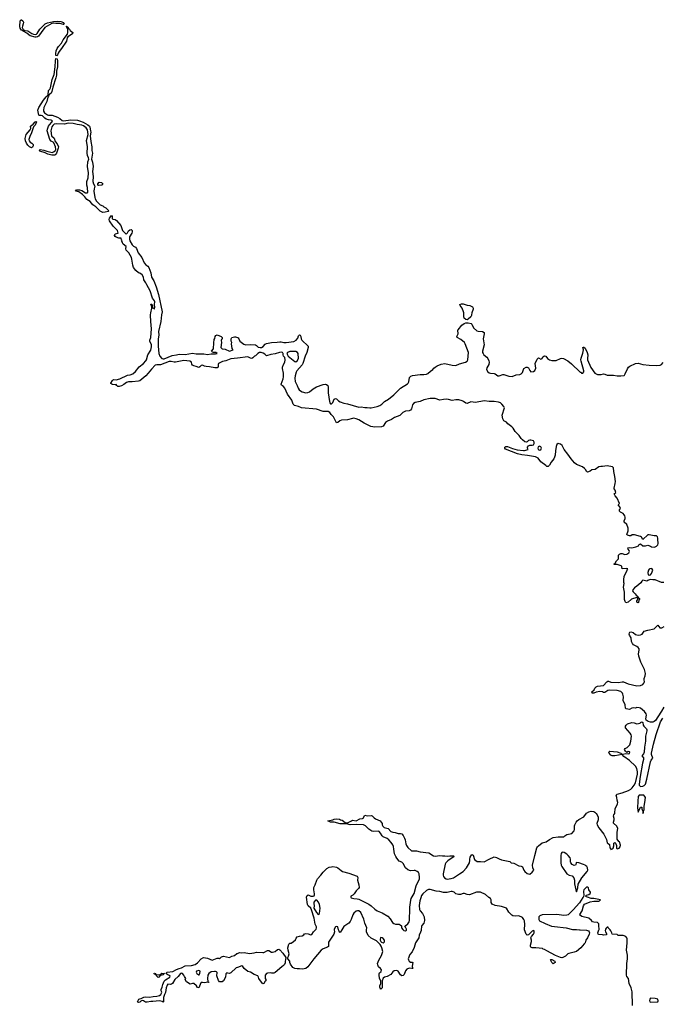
# Model space of a CAD drawing. Header units: inches. Extents: x 2221556 to 2384305, y 723442 to 892241.
# Tile 26 of 53: x 2336460 to 2346904, y 798789 to 814799. Entities that reach past the tile are written whole.
import ezdxf

# ---------------------------------------------------------------- set-up
doc = ezdxf.new("R2010")
doc.units = ezdxf.units.IN
doc.header["$MEASUREMENT"] = 0
for name, color, linetype in [('C3739', 7, 'Continuous'), ('C3749', 7, 'Continuous'), ('C3830', 7, 'Continuous'), ('C3831', 7, 'Continuous'), ('C3840', 7, 'Continuous'), ('C3841', 7, 'Continuous')]:
    doc.layers.add(name, color=color, linetype=linetype)

msp = doc.modelspace()

# ---------------------------------------------------------------- linework, layer by layer
at = {"layer": 'C3739', "color": 6, "elevation": 100}
msp.add_lwpolyline([(2340000, 799387), (2339980, 799380), (2339890, 799299), (2339870, 799289), (2339838, 799298), (2339830, 799306), (2339813, 799287), (2339803, 799230), (2339771, 799170), (2339750, 799157), (2339730, 799153), (2339710, 799154), (2339690, 799178), (2339664, 799250), (2339667, 799307), (2339658, 799318), (2339645, 799325), (2339625, 799325), (2339570, 799316), (2339532, 799288), (2339517, 799263), (2339512, 799210), (2339518, 799158), (2339534, 799150), (2339538, 799142), (2339528, 799148), (2339510, 799149), (2339470, 799139), (2339430, 799145), (2339410, 799142), (2339403, 799137), (2339370, 799055), (2339350, 799062), (2339332, 799092), (2339290, 799129), (2339270, 799129), (2339230, 799119), (2339170, 799154), (2339149, 799190), (2339162, 799210), (2339140, 799240), (2339130, 799264), (2339108, 799290), (2339090, 799293), (2339072, 799290), (2339038, 799242), (2338984, 799190), (2338946, 799130), (2338930, 799117), (2338910, 799112), (2338870, 799115), (2338858, 799102), (2338841, 799059), (2338830, 798979), (2338814, 798946), (2338799, 798901), (2338795, 798870), (2338798, 798830), (2338790, 798826), (2338776, 798836), (2338730, 798848), (2338626, 798834), (2338590, 798833), (2338530, 798822), (2338504, 798824), (2338470, 798845), (2338450, 798849), (2338430, 798841), (2338410, 798825), (2338390, 798821), (2338382, 798822), (2338377, 798830), (2338390, 798863), (2338397, 798870), (2338410, 798878), (2338437, 798883), (2338475, 798905), (2338510, 798910), (2338570, 798904), (2338630, 798915), (2338690, 798919), (2338730, 798931), (2338753, 798950), (2338765, 798970), (2338769, 798989), (2338758, 799010), (2338757, 799030), (2338773, 799067), (2338784, 799110), (2338810, 799164), (2338830, 799188), (2338899, 799230), (2338908, 799250), (2338870, 799266), (2338834, 799290), (2338855, 799310), (2338950, 799322), (2339010, 799357), (2339050, 799372), (2339090, 799380), (2339150, 799413), (2339250, 799422), (2339310, 799439), (2339350, 799463), (2339410, 799530), (2339449, 799550), (2339510, 799539), (2339590, 799507), (2339670, 799540), (2339699, 799539), (2339710, 799531), (2339741, 799559), (2339770, 799570), (2339870, 799551), (2339907, 799573), (2339950, 799584), (2339990, 799613), (2340000, 799617)], dxfattribs=at)
for points in [[(2338710, 799271), (2338745, 799275), (2338770, 799295), (2338814, 799290), (2338795, 799285), (2338785, 799270), (2338770, 799261), (2338744, 799256), (2338722, 799230), (2338710, 799226), (2338684, 799250), (2338686, 799266), (2338674, 799266), (2338658, 799278), (2338650, 799278), (2338638, 799290), (2338650, 799296), (2338670, 799291), (2338674, 799274)], [(2339370, 799339), (2339336, 799330), (2339326, 799310), (2339341, 799290), (2339370, 799267), (2339378, 799270), (2339389, 799290), (2339395, 799330)]]:
    msp.add_lwpolyline(points, close=True, dxfattribs=at)
at = {"layer": 'C3749', "color": 6, "elevation": 100}
for points in [[(2341572, 800000), (2341575, 799970), (2341566, 799930), (2341481, 799799), (2341481, 799730), (2341464, 799716), (2341390, 799689), (2341361, 799670), (2341239, 799530), (2341143, 799397), (2341110, 799372), (2341058, 799362), (2341010, 799368), (2340970, 799364), (2340930, 799370), (2340901, 799390), (2340863, 799443), (2340851, 799470), (2340848, 799490), (2340820, 799530), (2340818, 799550), (2340831, 799570), (2340839, 799610), (2340822, 799670), (2340820, 799710), (2340832, 799768), (2340850, 799781), (2340870, 799785), (2340910, 799811), (2340940, 799840), (2340953, 799867), (2340970, 799885), (2341010, 799898), (2341050, 799902), (2341080, 799920), (2341090, 799934), (2341110, 799942), (2341150, 799935), (2341190, 799920), (2341210, 799922), (2341233, 799970), (2341266, 800000)], [(2341695, 800000), (2341670, 799955), (2341660, 799960), (2341650, 799978), (2341643, 800000)], [(2342985, 800000), (2342984, 799990), (2342976, 799964), (2342950, 799913), (2342947, 799870), (2342891, 799790), (2342869, 799711), (2342837, 799643), (2342803, 799597), (2342776, 799530), (2342777, 799510), (2342791, 799490), (2342810, 799477), (2342837, 799477), (2342851, 799471), (2342839, 799410), (2342844, 799384), (2342851, 799370), (2342831, 799369), (2342790, 799378), (2342750, 799361), (2342730, 799336), (2342708, 799272), (2342690, 799255), (2342670, 799252), (2342648, 799268), (2342610, 799330), (2342590, 799338), (2342546, 799334), (2342523, 799317), (2342510, 799294), (2342490, 799274), (2342430, 799239), (2342390, 799229), (2342366, 799214), (2342351, 799170), (2342350, 799058), (2342330, 799035), (2342319, 799050), (2342313, 799070), (2342313, 799090), (2342329, 799130), (2342329, 799169), (2342310, 799208), (2342303, 799270), (2342305, 799290), (2342310, 799301), (2342335, 799325), (2342341, 799350), (2342325, 799370), (2342290, 799400), (2342280, 799430), (2342278, 799450), (2342295, 799505), (2342338, 799582), (2342357, 799630), (2342362, 799650), (2342345, 799710), (2342337, 799737), (2342321, 799761), (2342260, 799820), (2342170, 799865), (2342124, 799910), (2342097, 799970), (2342098, 800000)], [(2342691, 800000), (2342702, 799990), (2342730, 799985), (2342744, 799996), (2342745, 800000)], [(2345557, 800000), (2345570, 799998), (2345674, 799994), (2345702, 799982), (2345718, 799970), (2345721, 799950), (2345715, 799930), (2345690, 799870), (2345661, 799830), (2345649, 799790), (2345636, 799770), (2345580, 799710), (2345508, 799650), (2345470, 799635), (2345385, 799615), (2345370, 799608), (2345330, 799570), (2345290, 799551), (2345270, 799546), (2345249, 799549), (2345170, 799585), (2345030, 799659), (2344990, 799679), (2344970, 799684), (2344956, 799696), (2344850, 799708), (2344790, 799709), (2344770, 799720), (2344762, 799730), (2344760, 799750), (2344779, 799810), (2344780, 799830), (2344770, 799870), (2344776, 799890), (2344810, 799930), (2344820, 799950), (2344823, 799983), (2344810, 799991), (2344790, 799978), (2344730, 799919), (2344710, 799913), (2344690, 799927), (2344664, 800000)], [(2345979, 800000), (2345978, 799990), (2345982, 799970), (2346002, 799930), (2345990, 799918), (2345950, 799915), (2345930, 799921), (2345870, 799924), (2345862, 799930), (2345858, 799950), (2345875, 800000)], [(2346422, 798770), (2346412, 798990), (2346399, 799059), (2346368, 799130), (2346354, 799210), (2346330, 799243), (2346324, 799264), (2346328, 799450), (2346341, 799530), (2346338, 799590), (2346324, 799670), (2346334, 799790), (2346331, 799851), (2346325, 799870), (2346310, 799889), (2346270, 799909), (2346207, 799907), (2346188, 799910), (2346170, 799922), (2346088, 799928), (2346086, 799950), (2346070, 799986), (2346056, 800000)], [(2340000, 799617), (2340030, 799630), (2340070, 799627), (2340110, 799632), (2340196, 799616), (2340270, 799625), (2340310, 799637), (2340411, 799629), (2340430, 799632), (2340490, 799662), (2340510, 799663), (2340550, 799637), (2340570, 799635), (2340611, 799649), (2340650, 799680), (2340670, 799686), (2340690, 799673), (2340738, 799618), (2340784, 799550), (2340781, 799510), (2340772, 799490), (2340775, 799465), (2340765, 799435), (2340750, 799420), (2340719, 799401), (2340614, 799306), (2340590, 799295), (2340550, 799294), (2340530, 799299), (2340490, 799295), (2340470, 799289), (2340450, 799262), (2340447, 799250), (2340449, 799209), (2340458, 799190), (2340458, 799170), (2340450, 799164), (2340430, 799129), (2340410, 799121), (2340356, 799190), (2340344, 799210), (2340341, 799230), (2340329, 799250), (2340270, 799273), (2340210, 799309), (2340170, 799325), (2340110, 799370), (2340084, 799404), (2340070, 799412), (2340000, 799387)]]:
    msp.add_lwpolyline(points, dxfattribs=at)
for points in [[(2342330, 799873), (2342322, 799870), (2342318, 799850), (2342321, 799830), (2342331, 799810), (2342340, 799800), (2342370, 799791), (2342383, 799797), (2342389, 799810), (2342389, 799830), (2342370, 799857), (2342350, 799869)], [(2345130, 799449), (2345108, 799470), (2345088, 799510), (2345090, 799518), (2345110, 799518), (2345159, 799490), (2345162, 799470)], [(2346710, 798889), (2346699, 798870), (2346697, 798850), (2346704, 798830), (2346710, 798826), (2346830, 798828), (2346835, 798845), (2346832, 798870), (2346810, 798879), (2346790, 798885)]]:
    msp.add_lwpolyline(points, close=True, dxfattribs=at)
at = {"layer": 'C3830', "color": 6, "elevation": 100}
for points in [[(2340000, 809296), (2339890, 809283), (2339810, 809253), (2339758, 809242), (2339690, 809211), (2339684, 809190), (2339685, 809150), (2339670, 809137), (2339630, 809137), (2339545, 809155), (2339490, 809158), (2339465, 809165), (2339430, 809184), (2339410, 809175), (2339390, 809153), (2339370, 809144), (2339330, 809161), (2339290, 809169), (2339270, 809179), (2339257, 809197), (2339251, 809231), (2339228, 809248), (2339130, 809257), (2338990, 809228), (2338970, 809229), (2338922, 809242), (2338890, 809241), (2338750, 809189), (2338690, 809186), (2338661, 809179), (2338601, 809119), (2338550, 809051), (2338512, 809010), (2338410, 808925), (2338390, 808919), (2338290, 808909), (2338227, 808913), (2338198, 808902), (2338150, 808865), (2338114, 808846), (2338076, 808836), (2338057, 808837), (2338038, 808850), (2338030, 808866), (2338010, 808861), (2337970, 808865), (2337955, 808870), (2337944, 808884), (2337944, 808890), (2337967, 808933), (2337978, 808942), (2337990, 808946), (2338030, 808945), (2338090, 808959), (2338210, 809017), (2338256, 809024), (2338298, 809042), (2338342, 809078), (2338404, 809156), (2338473, 809207), (2338508, 809250), (2338519, 809270), (2338543, 809350), (2338590, 809426), (2338600, 809480), (2338600, 809510), (2338576, 809570), (2338574, 809590), (2338590, 809630), (2338604, 809770), (2338590, 809890), (2338587, 809993), (2338587, 810000)], [(2338767, 810000), (2338755, 809890), (2338718, 809730), (2338719, 809670), (2338709, 809610), (2338709, 809490), (2338720, 809370), (2338737, 809330), (2338769, 809289), (2338790, 809283), (2338810, 809284), (2338940, 809340), (2339010, 809347), (2339050, 809358), (2339150, 809357), (2339270, 809374), (2339330, 809367), (2339455, 809365), (2339510, 809353), (2339570, 809364), (2339644, 809364), (2339669, 809370), (2339650, 809389), (2339609, 809389), (2339595, 809395), (2339578, 809410), (2339612, 809448), (2339614, 809546), (2339620, 809600), (2339630, 809614), (2339639, 809650), (2339650, 809665), (2339670, 809675), (2339732, 809650), (2339751, 809630), (2339751, 809610), (2339741, 809599), (2339737, 809583), (2339739, 809550), (2339731, 809471), (2339739, 809459), (2339750, 809448), (2339799, 809439), (2339870, 809411), (2339928, 809430), (2339914, 809454), (2339904, 809530), (2339908, 809550), (2339898, 809570), (2339898, 809610), (2339906, 809630), (2339950, 809643), (2339970, 809642), (2340000, 809631)]]:
    msp.add_lwpolyline(points, dxfattribs=at)
at = {"layer": 'C3831', "color": 6, "elevation": 100}
for points in [[(2336710, 814557), (2336734, 814566), (2336744, 814576), (2336790, 814646), (2336851, 814710), (2336873, 814730), (2336912, 814750), (2337008, 814770), (2337070, 814774), (2337129, 814771), (2337170, 814751), (2337176, 814736), (2337185, 814730), (2337177, 814723), (2337170, 814723), (2337110, 814739), (2337050, 814735), (2337010, 814744), (2336982, 814738), (2336868, 814672), (2336807, 814593), (2336784, 814550), (2336767, 814530), (2336750, 814521), (2336730, 814515), (2336710, 814516), (2336630, 814537), (2336608, 814550), (2336578, 814578), (2336516, 814610), (2336505, 814625), (2336490, 814630), (2336470, 814659), (2336460, 814690), (2336470, 814782), (2336482, 814798), (2336490, 814799), (2336510, 814780), (2336520, 814760), (2336518, 814730), (2336504, 814696), (2336501, 814670), (2336517, 814637), (2336545, 814625), (2336590, 814617), (2336656, 814576), (2336683, 814563)], [(2337070, 814213), (2337050, 814214), (2337047, 814247), (2337053, 814290), (2337068, 814330), (2337090, 814364), (2337141, 814419), (2337166, 814474), (2337235, 814565), (2337245, 814590), (2337241, 814641), (2337225, 814670), (2337224, 814684), (2337214, 814690), (2337230, 814694), (2337237, 814677), (2337250, 814672), (2337256, 814656), (2337270, 814644), (2337282, 814622), (2337326, 814590), (2337320, 814570), (2337242, 814518), (2337234, 814506), (2337222, 814450), (2337141, 814330), (2337099, 814281), (2337084, 814256)], [(2336930, 813247), (2336970, 813248), (2336990, 813244), (2337074, 813214), (2337114, 813194), (2337150, 813159), (2337170, 813155), (2337290, 813173), (2337397, 813163), (2337430, 813155), (2337492, 813130), (2337567, 813090), (2337592, 813070), (2337602, 813050), (2337612, 812992), (2337614, 812970), (2337606, 812910), (2337616, 812816), (2337634, 812730), (2337635, 812670), (2337642, 812630), (2337627, 812530), (2337643, 812483), (2337655, 812410), (2337642, 812330), (2337653, 812250), (2337650, 812170), (2337658, 812130), (2337679, 812090), (2337668, 812050), (2337665, 812010), (2337681, 811910), (2337687, 811887), (2337709, 811849), (2337750, 811804), (2337770, 811790), (2337814, 811774), (2337830, 811755), (2337858, 811738), (2337911, 811690), (2337898, 811682), (2337850, 811667), (2337810, 811662), (2337770, 811684), (2337698, 811758), (2337649, 811790), (2337605, 811845), (2337550, 811875), (2337519, 811919), (2337479, 811959), (2337419, 811999), (2337369, 812010), (2337381, 812030), (2337430, 812034), (2337470, 812023), (2337530, 811984), (2337556, 811984), (2337569, 811991), (2337560, 812070), (2337550, 812110), (2337549, 812170), (2337572, 812230), (2337577, 812310), (2337562, 812410), (2337568, 812490), (2337583, 812530), (2337581, 812550), (2337563, 812590), (2337556, 812630), (2337564, 812730), (2337547, 812833), (2337574, 812930), (2337563, 813010), (2337540, 813040), (2337495, 813075), (2337470, 813086), (2337395, 813095), (2337330, 813111), (2337250, 813116), (2337190, 813101), (2337053, 813106), (2337022, 813098), (2336999, 813081), (2336983, 813057), (2336964, 812990), (2336977, 812910), (2337022, 812870), (2337037, 812817), (2337070, 812781), (2337090, 812733), (2337088, 812710), (2337061, 812630), (2337049, 812610), (2337030, 812598), (2336984, 812596), (2336920, 812610), (2336875, 812635), (2336790, 812660), (2336777, 812670), (2336792, 812690), (2336850, 812680), (2336901, 812661), (2336990, 812642), (2337011, 812649), (2337034, 812666), (2337045, 812690), (2337043, 812730), (2337016, 812796), (2337006, 812806), (2336970, 812823), (2336949, 812849), (2336906, 812990), (2336910, 813019), (2336931, 813070), (2336944, 813090), (2336982, 813130), (2336991, 813151), (2336982, 813162), (2336970, 813167), (2336930, 813168), (2336890, 813181), (2336870, 813195), (2336833, 813233), (2336810, 813241), (2336782, 813242), (2336770, 813249), (2336755, 813330), (2336771, 813370), (2336846, 813490), (2336890, 813542), (2336925, 813575), (2336931, 813650), (2336950, 813670), (2336961, 813690), (2336990, 813828), (2337021, 813910), (2337036, 814030), (2337042, 814130), (2337050, 814168), (2337070, 814160), (2337077, 814130), (2337072, 814090), (2337076, 814030), (2337059, 813961), (2337058, 813898), (2337050, 813854), (2336997, 813703), (2336983, 813630), (2336970, 813604), (2336950, 813587), (2336937, 813583), (2336930, 813554), (2336926, 813554), (2336920, 813540), (2336902, 813470), (2336850, 813370), (2336845, 813330), (2336848, 813310), (2336865, 813285), (2336910, 813253)], [(2336650, 812717), (2336619, 812730), (2336590, 812757), (2336569, 812790), (2336553, 812830), (2336551, 812869), (2336558, 812910), (2336567, 812930), (2336632, 813010), (2336639, 813030), (2336638, 813070), (2336680, 813100), (2336710, 813138), (2336720, 813140), (2336730, 813151), (2336732, 813132), (2336725, 813110), (2336710, 813085), (2336683, 813057), (2336650, 812958), (2336623, 812897), (2336611, 812850), (2336613, 812830), (2336628, 812808), (2336660, 812790), (2336678, 812770), (2336678, 812750), (2336670, 812727)], [(2337743, 812103), (2337729, 812110), (2337728, 812130), (2337750, 812155), (2337791, 812150), (2337814, 812130), (2337799, 812110), (2337790, 812107)]]:
    msp.add_lwpolyline(points, close=True, dxfattribs=at)
msp.add_lwpolyline([(2338587, 810000), (2338589, 810030), (2338609, 810109), (2338609, 810129), (2338589, 810171), (2338590, 810174), (2338610, 810172), (2338616, 810150), (2338614, 810114), (2338630, 810112), (2338650, 810091), (2338658, 810122), (2338653, 810170), (2338659, 810210), (2338650, 810229), (2338617, 810270), (2338578, 810390), (2338525, 810485), (2338510, 810521), (2338478, 810570), (2338470, 810615), (2338453, 810650), (2338410, 810675), (2338390, 810682), (2338350, 810719), (2338310, 810770), (2338298, 810810), (2338285, 810905), (2338276, 810930), (2338233, 811010), (2338192, 811050), (2338186, 811074), (2338189, 811110), (2338144, 811150), (2338129, 811170), (2338126, 811186), (2338118, 811190), (2338126, 811210), (2338116, 811216), (2338110, 811246), (2338072, 811248), (2338030, 811262), (2338010, 811274), (2338002, 811290), (2338010, 811318), (2338054, 811326), (2338059, 811330), (2338057, 811350), (2338049, 811370), (2337982, 811442), (2337922, 811530), (2337914, 811550), (2337919, 811570), (2337943, 811597), (2337950, 811615), (2337962, 811610), (2337965, 811590), (2337961, 811570), (2337964, 811564), (2337975, 811555), (2338010, 811549), (2338034, 811534), (2338103, 811450), (2338133, 811370), (2338190, 811311), (2338210, 811331), (2338230, 811364), (2338250, 811382), (2338270, 811386), (2338288, 811370), (2338289, 811350), (2338283, 811330), (2338246, 811270), (2338243, 811230), (2338250, 811201), (2338290, 811138), (2338310, 811119), (2338342, 811102), (2338359, 811079), (2338388, 811008), (2338447, 810930), (2338483, 810843), (2338510, 810812), (2338541, 810790), (2338559, 810770), (2338590, 810685), (2338605, 810610), (2338640, 810550), (2338677, 810457), (2338714, 810330), (2338773, 810050), (2338767, 810000)], dxfattribs=at)
at = {"layer": 'C3840', "color": 6, "elevation": 100}
for points in [[(2343804, 810000), (2343803, 809990), (2343792, 809970), (2343750, 809927), (2343730, 809920), (2343710, 809925), (2343686, 809946), (2343681, 809970), (2343680, 810000)], [(2340000, 809631), (2340010, 809627), (2340024, 809610), (2340038, 809570), (2340101, 809521), (2340134, 809514), (2340210, 809518), (2340290, 809513), (2340310, 809502), (2340323, 809483), (2340335, 809475), (2340370, 809468), (2340390, 809470), (2340417, 809483), (2340450, 809525), (2340470, 809534), (2340550, 809552), (2340647, 809553), (2340690, 809562), (2340710, 809562), (2340752, 809550), (2340790, 809548), (2340915, 809565), (2340954, 809586), (2340978, 809622), (2340990, 809656), (2341010, 809677), (2341019, 809670), (2341028, 809650), (2341037, 809610), (2341048, 809588), (2341147, 809490), (2341150, 809470), (2341125, 809390), (2341099, 809330), (2341063, 809210), (2341050, 809187), (2340966, 809090), (2340954, 809070), (2340937, 809010), (2340933, 808970), (2340937, 808917), (2340970, 808851), (2340985, 808805), (2341000, 808780), (2341022, 808762), (2341050, 808750), (2341110, 808734), (2341145, 808735), (2341172, 808748), (2341230, 808798), (2341285, 808830), (2341390, 808866), (2341430, 808870), (2341446, 808866), (2341467, 808850), (2341476, 808830), (2341471, 808789), (2341471, 808730), (2341495, 808590), (2341500, 808570), (2341510, 808554), (2341530, 808552), (2341539, 808561), (2341550, 808576), (2341570, 808626), (2341590, 808640), (2341610, 808635), (2341641, 808601), (2341666, 808586), (2341730, 808563), (2341790, 808555), (2341970, 808499), (2342010, 808503), (2342070, 808492), (2342110, 808493), (2342150, 808485), (2342170, 808487), (2342270, 808509), (2342315, 808525), (2342348, 808550), (2342389, 808591), (2342452, 808628), (2342541, 808699), (2342648, 808810), (2342762, 808878), (2342774, 808890), (2342783, 808910), (2342797, 808983), (2342818, 809002), (2342844, 809016), (2342970, 809028), (2343030, 809027), (2343070, 809036), (2343093, 809047), (2343135, 809085), (2343174, 809110), (2343189, 809130), (2343213, 809150), (2343244, 809170), (2343310, 809198), (2343370, 809209), (2343490, 809180), (2343550, 809178), (2343610, 809202), (2343708, 809232), (2343730, 809245), (2343743, 809270), (2343753, 809390), (2343702, 809530), (2343690, 809550), (2343630, 809600), (2343570, 809629), (2343565, 809650), (2343587, 809690), (2343581, 809750), (2343584, 809756), (2343648, 809830), (2343683, 809857), (2343710, 809869), (2343750, 809870), (2343797, 809857), (2343808, 809848), (2343835, 809790), (2343890, 809738), (2343910, 809732), (2343982, 809730), (2344010, 809710), (2344010, 809690), (2343995, 809610), (2344010, 809510), (2343981, 809410), (2343982, 809390), (2343990, 809370), (2344006, 809350), (2344050, 809312), (2344068, 809290), (2344086, 809250), (2344090, 809230), (2344085, 809190), (2344050, 809136), (2344047, 809110), (2344070, 809073), (2344090, 809057), (2344110, 809052), (2344170, 809046), (2344190, 809039), (2344230, 809010), (2344253, 809007), (2344311, 809029), (2344330, 809028), (2344410, 809002), (2344464, 808996), (2344530, 809022), (2344590, 809030), (2344610, 809042), (2344630, 809061), (2344654, 809126), (2344690, 809150), (2344710, 809150), (2344730, 809136), (2344753, 809093), (2344770, 809075), (2344810, 809078), (2344830, 809093), (2344848, 809130), (2344840, 809210), (2344870, 809281), (2344890, 809301), (2344930, 809281), (2344950, 809292), (2344964, 809316), (2344990, 809331), (2345010, 809326), (2345040, 809290), (2345068, 809268), (2345110, 809256), (2345150, 809255), (2345180, 809260), (2345249, 809290), (2345270, 809295), (2345299, 809290), (2345368, 809250), (2345430, 809201), (2345570, 809067), (2345585, 809065), (2345590, 809054), (2345610, 809054), (2345627, 809073), (2345628, 809090), (2345584, 809244), (2345582, 809270), (2345585, 809295), (2345614, 809374), (2345621, 809430), (2345615, 809470), (2345624, 809476), (2345630, 809476), (2345650, 809458), (2345684, 809390), (2345693, 809350), (2345687, 809290), (2345689, 809269), (2345745, 809145), (2345810, 809052), (2345850, 809029), (2345910, 809027), (2345950, 809038), (2345970, 809036), (2346010, 809021), (2346110, 809020), (2346171, 809009), (2346231, 809009), (2346284, 809016), (2346290, 809019), (2346302, 809038), (2346337, 809123), (2346353, 809147), (2346375, 809165), (2346470, 809211), (2346510, 809212), (2346590, 809193), (2346690, 809179), (2346810, 809178), (2346870, 809182), (2346890, 809191), (2346916, 809224)], [(2346930, 805648), (2346890, 805648), (2346790, 805693), (2346750, 805689), (2346706, 805694), (2346670, 805682), (2346650, 805669), (2346590, 805688), (2346570, 805668), (2346556, 805644), (2346491, 805589), (2346450, 805562), (2346425, 805530), (2346422, 805510), (2346430, 805494), (2346464, 805464), (2346480, 805440), (2346494, 805430), (2346498, 805418), (2346510, 805414), (2346518, 805398), (2346532, 805390), (2346531, 805370), (2346522, 805358), (2346515, 805325), (2346510, 805318), (2346488, 805330), (2346489, 805351), (2346506, 805370), (2346502, 805402), (2346490, 805406), (2346401, 805379), (2346351, 805330), (2346310, 805318), (2346298, 805338), (2346289, 805369), (2346289, 805490), (2346276, 805570), (2346286, 805630), (2346280, 805650), (2346278, 805690), (2346284, 805750), (2346329, 805830), (2346338, 805862), (2346346, 805870), (2346330, 805875), (2346250, 805869), (2346245, 805910), (2346236, 805916), (2346170, 805938), (2346123, 805943), (2346122, 805950), (2346137, 805963), (2346162, 805998), (2346193, 806030), (2346194, 806090), (2346208, 806110), (2346230, 806119), (2346250, 806119), (2346297, 806103), (2346330, 806111), (2346362, 806130), (2346369, 806150), (2346364, 806170), (2346349, 806190), (2346346, 806210), (2346365, 806215), (2346410, 806211), (2346430, 806219), (2346475, 806225), (2346515, 806245), (2346530, 806265), (2346550, 806278), (2346586, 806246), (2346602, 806242), (2346630, 806243), (2346670, 806254), (2346710, 806241), (2346730, 806227), (2346770, 806223), (2346790, 806227), (2346810, 806239), (2346830, 806258), (2346839, 806281), (2346829, 806350), (2346834, 806370), (2346828, 806390), (2346809, 806409), (2346771, 806409), (2346690, 806424), (2346670, 806421), (2346590, 806348), (2346564, 806384), (2346550, 806395), (2346450, 806424), (2346416, 806424), (2346390, 806409), (2346371, 806409), (2346336, 806416), (2346330, 806426), (2346349, 806490), (2346349, 806530), (2346329, 806590), (2346285, 806630), (2346285, 806650), (2346299, 806690), (2346301, 806710), (2346295, 806730), (2346286, 806750), (2346270, 806769), (2346226, 806790), (2346210, 806806), (2346209, 806831), (2346226, 806850), (2346216, 806876), (2346188, 806910), (2346206, 806930), (2346170, 807018), (2346137, 807057), (2346122, 807090), (2346149, 807110), (2346139, 807150), (2346122, 807170), (2346121, 807181), (2346140, 807260), (2346141, 807290), (2346133, 807370), (2346116, 807450), (2346113, 807510), (2346093, 807530), (2346010, 807543), (2345930, 807535), (2345904, 807536), (2345874, 807526), (2345813, 807487), (2345761, 807479), (2345730, 807459), (2345690, 807442), (2345674, 807454), (2345660, 807480), (2345641, 807501), (2345609, 807529), (2345508, 807568), (2345476, 807596), (2345421, 807661), (2345370, 807736), (2345310, 807812), (2345276, 807876), (2345250, 807896), (2345210, 807908), (2345190, 807889), (2345181, 807859), (2345166, 807790), (2345162, 807718), (2345152, 807688), (2345139, 807661), (2345096, 807604), (2345070, 807554), (2345050, 807533), (2345030, 807534), (2345010, 807549), (2344932, 807612), (2344886, 807670), (2344845, 807690), (2344713, 807713), (2344623, 807723), (2344550, 807740), (2344356, 807816), (2344345, 807830), (2344343, 807850), (2344363, 807857), (2344390, 807857), (2344467, 807827), (2344547, 807807), (2344647, 807793), (2344666, 807794), (2344722, 807810), (2344715, 807830), (2344715, 807850), (2344730, 807872), (2344750, 807882), (2344790, 807878), (2344810, 807885), (2344822, 807910), (2344822, 807930), (2344809, 807949), (2344770, 807961), (2344750, 807961), (2344730, 807954), (2344710, 807935), (2344691, 807929), (2344670, 807934), (2344630, 807965), (2344610, 807989), (2344580, 808040), (2344510, 808101), (2344479, 808159), (2344461, 808181), (2344395, 808230), (2344370, 808255), (2344330, 808278), (2344310, 808308), (2344303, 808370), (2344339, 808490), (2344330, 808509), (2344296, 808550), (2344273, 808570), (2344241, 808581), (2344170, 808592), (2344090, 808589), (2344010, 808599), (2343870, 808574), (2343794, 808586), (2343730, 808558), (2343710, 808564), (2343673, 808593), (2343650, 808604), (2343596, 808616), (2343550, 808618), (2343490, 808608), (2343430, 808623), (2343390, 808626), (2343350, 808625), (2343290, 808613), (2343210, 808641), (2343130, 808638), (2343030, 808618), (2342969, 808591), (2342885, 808575), (2342862, 808558), (2342845, 808535), (2342829, 808471), (2342810, 808450), (2342790, 808441), (2342733, 808433), (2342710, 808425), (2342689, 808411), (2342637, 808363), (2342550, 808330), (2342501, 808299), (2342440, 808270), (2342408, 808250), (2342368, 808192), (2342342, 808178), (2342230, 808173), (2342165, 808185), (2342057, 808237), (2341973, 808293), (2341930, 808310), (2341890, 808318), (2341870, 808316), (2341790, 808292), (2341690, 808285), (2341664, 808276), (2341630, 808250), (2341610, 808244), (2341560, 808340), (2341521, 808381), (2341502, 808410), (2341472, 808430), (2341390, 808428), (2341286, 808466), (2341041, 808490), (2340990, 808511), (2340927, 808527), (2340905, 808545), (2340885, 808610), (2340814, 808710), (2340770, 808808), (2340750, 808834), (2340717, 808857), (2340709, 808870), (2340742, 808958), (2340750, 808992), (2340750, 809050), (2340730, 809129), (2340732, 809150), (2340745, 809190), (2340768, 809230), (2340776, 809270), (2340767, 809307), (2340750, 809330), (2340743, 809350), (2340744, 809370), (2340739, 809379), (2340729, 809389), (2340711, 809391), (2340685, 809390), (2340614, 809366), (2340543, 809357), (2340470, 809335), (2340442, 809362), (2340416, 809376), (2340385, 809385), (2340355, 809385), (2340328, 809372), (2340290, 809335), (2340275, 809330), (2340250, 809298), (2340234, 809290), (2340210, 809295), (2340170, 809317), (2340000, 809296)], [(2346930, 803619), (2346890, 803557), (2346882, 803538), (2346795, 803405), (2346773, 803387), (2346750, 803378), (2346710, 803378), (2346674, 803390), (2346644, 803410), (2346637, 803430), (2346647, 803490), (2346642, 803510), (2346613, 803550), (2346550, 803605), (2346528, 803612), (2346490, 803613), (2346470, 803606), (2346430, 803610), (2346410, 803607), (2346370, 803583), (2346314, 803594), (2346304, 803604), (2346299, 803659), (2346269, 803730), (2346272, 803788), (2346265, 803830), (2346257, 803850), (2346230, 803874), (2346170, 803891), (2346050, 803896), (2346021, 803890), (2345970, 803857), (2345950, 803861), (2345930, 803871), (2345890, 803873), (2345830, 803866), (2345792, 803848), (2345770, 803848), (2345765, 803850), (2345760, 803870), (2345796, 803904), (2345810, 803930), (2345830, 803950), (2345850, 803961), (2345948, 803972), (2346005, 804035), (2346019, 804041), (2346030, 804042), (2346069, 804029), (2346190, 804022), (2346250, 804034), (2346271, 804030), (2346350, 803999), (2346490, 803965), (2346550, 803973), (2346590, 803991), (2346605, 804010), (2346612, 804030), (2346607, 804067), (2346609, 804089), (2346628, 804132), (2346630, 804170), (2346612, 804232), (2346590, 804285), (2346555, 804350), (2346520, 804450), (2346515, 804490), (2346528, 804548), (2346529, 804570), (2346513, 804590), (2346490, 804609), (2346436, 804636), (2346417, 804657), (2346402, 804690), (2346396, 804750), (2346373, 804790), (2346367, 804810), (2346369, 804831), (2346378, 804842), (2346394, 804846), (2346430, 804836), (2346470, 804804), (2346490, 804794), (2346510, 804791), (2346550, 804795), (2346575, 804810), (2346610, 804856), (2346670, 804875), (2346770, 804896), (2346830, 804954), (2346845, 804930), (2346865, 804910), (2346898, 804910), (2346934, 804930)], [(2342745, 800000), (2342747, 800010), (2342730, 800041), (2342718, 800050), (2342736, 800070), (2342770, 800097), (2342791, 800130), (2342795, 800150), (2342793, 800210), (2342803, 800290), (2342802, 800370), (2342815, 800485), (2342823, 800510), (2342870, 800590), (2342906, 800714), (2342957, 800830), (2342959, 800850), (2342951, 800910), (2342942, 800930), (2342920, 800950), (2342890, 800963), (2342870, 800966), (2342810, 800958), (2342770, 800978), (2342730, 801010), (2342690, 801079), (2342670, 801100), (2342630, 801117), (2342587, 801167), (2342572, 801190), (2342550, 801237), (2342543, 801310), (2342533, 801353), (2342522, 801382), (2342499, 801419), (2342461, 801461), (2342430, 801483), (2342370, 801511), (2342350, 801527), (2342324, 801570), (2342300, 801600), (2342290, 801606), (2342217, 801597), (2342183, 801603), (2342135, 801635), (2342082, 801690), (2342050, 801707), (2341929, 801711), (2341830, 801708), (2341770, 801721), (2341670, 801723), (2341570, 801748), (2341510, 801753), (2341466, 801770), (2341552, 801788), (2341570, 801802), (2341610, 801806), (2341660, 801800), (2341674, 801790), (2341703, 801783), (2341750, 801747), (2341770, 801738), (2341796, 801744), (2341855, 801770), (2341870, 801781), (2341930, 801775), (2341990, 801804), (2342032, 801808), (2342044, 801816), (2342070, 801862), (2342110, 801851), (2342170, 801859), (2342190, 801851), (2342220, 801820), (2342244, 801804), (2342318, 801770), (2342351, 801731), (2342351, 801710), (2342363, 801683), (2342386, 801666), (2342448, 801648), (2342490, 801601), (2342522, 801590), (2342565, 801585), (2342610, 801568), (2342650, 801566), (2342670, 801559), (2342693, 801533), (2342716, 801490), (2342726, 801466), (2342738, 801398), (2342749, 801369), (2342770, 801341), (2342830, 801285), (2342910, 801283), (2342968, 801268), (2343110, 801253), (2343184, 801204), (2343210, 801199), (2343290, 801211), (2343330, 801201), (2343370, 801205), (2343410, 801196), (2343450, 801204), (2343510, 801202), (2343522, 801190), (2343418, 801122), (2343388, 801092), (2343377, 801070), (2343343, 800910), (2343344, 800890), (2343350, 800867), (2343365, 800845), (2343389, 800829), (2343410, 800826), (2343470, 800833), (2343510, 800844), (2343610, 800912), (2343670, 800946), (2343722, 801010), (2343771, 801090), (2343778, 801130), (2343775, 801150), (2343779, 801181), (2343810, 801225), (2343830, 801216), (2343850, 801145), (2343894, 801110), (2343950, 801110), (2344010, 801104), (2344089, 801150), (2344170, 801186), (2344210, 801178), (2344250, 801153), (2344290, 801138), (2344425, 801110), (2344450, 801091), (2344490, 801086), (2344570, 801041), (2344610, 801033), (2344630, 801024), (2344656, 800970), (2344672, 800950), (2344710, 800918), (2344750, 800907), (2344790, 800938), (2344814, 800970), (2344799, 801010), (2344797, 801050), (2344832, 801210), (2344867, 801333), (2344874, 801350), (2344890, 801368), (2344950, 801414), (2345016, 801430), (2345069, 801471), (2345130, 801504), (2345210, 801514), (2345306, 801514), (2345318, 801530), (2345350, 801552), (2345431, 801569), (2345470, 801610), (2345476, 801630), (2345477, 801690), (2345482, 801710), (2345503, 801750), (2345518, 801770), (2345548, 801792), (2345630, 801837), (2345670, 801897), (2345710, 801919), (2345750, 801930), (2345790, 801924), (2345810, 801913), (2345831, 801891), (2345843, 801870), (2345860, 801830), (2345864, 801810), (2345862, 801790), (2345839, 801730), (2345843, 801710), (2345870, 801656), (2345956, 801556), (2345997, 801470), (2346010, 801416), (2346026, 801406), (2346045, 801385), (2346050, 801332), (2346066, 801310), (2346070, 801306), (2346090, 801316), (2346104, 801330), (2346115, 801365), (2346118, 801410), (2346130, 801422), (2346142, 801410), (2346158, 801370), (2346158, 801330), (2346163, 801323), (2346170, 801318), (2346202, 801330), (2346219, 801350), (2346226, 801374), (2346210, 801431), (2346199, 801439), (2346173, 801473), (2346168, 801590), (2346183, 801650), (2346166, 801686), (2346112, 801732), (2346112, 801750), (2346124, 801790), (2346124, 801810), (2346113, 801850), (2346114, 801870), (2346130, 801891), (2346135, 801905), (2346138, 801970), (2346176, 802050), (2346179, 802070), (2346168, 802110), (2346166, 802150), (2346154, 802190), (2346172, 802208), (2346253, 802227), (2346353, 802267), (2346392, 802288), (2346413, 802307), (2346447, 802350), (2346466, 802390), (2346499, 802530), (2346501, 802570), (2346490, 802626), (2346470, 802662), (2346370, 802754), (2346280, 802820), (2346250, 802849), (2346130, 802827), (2346090, 802829), (2346070, 802842), (2346042, 802870), (2346034, 802890), (2346050, 802903), (2346173, 802893), (2346232, 802872), (2346250, 802851), (2346262, 802858), (2346310, 802869), (2346350, 802864), (2346372, 802868), (2346375, 802890), (2346370, 802894), (2346350, 802901), (2346330, 802886), (2346306, 802906), (2346290, 802930), (2346299, 802950), (2346334, 802966), (2346375, 803010), (2346395, 803070), (2346405, 803150), (2346399, 803170), (2346380, 803200), (2346307, 803287), (2346305, 803310), (2346315, 803330), (2346337, 803350), (2346410, 803370), (2346447, 803367), (2346490, 803352), (2346542, 803358), (2346547, 803373), (2346570, 803382), (2346590, 803372), (2346592, 803330), (2346602, 803310), (2346647, 803270), (2346654, 803250), (2346654, 803234), (2346633, 803147), (2346630, 803070), (2346616, 802970), (2346611, 802889), (2346600, 802860), (2346574, 802830), (2346596, 802796), (2346600, 802770), (2346584, 802710), (2346545, 802495), (2346529, 802371), (2346529, 802350), (2346550, 802333), (2346590, 802337), (2346610, 802345), (2346630, 802370), (2346654, 802450), (2346712, 802730), (2346723, 802757), (2346750, 802790), (2346731, 802850), (2346730, 802870), (2346760, 803020), (2346803, 803177), (2346877, 803383), (2346910, 803442)], [(2341266, 800000), (2341278, 800010), (2341286, 800030), (2341284, 800050), (2341261, 800090), (2341248, 800190), (2341205, 800325), (2341192, 800350), (2341150, 800390), (2341140, 800410), (2341124, 800530), (2341125, 800550), (2341130, 800560), (2341150, 800570), (2341190, 800546), (2341230, 800545), (2341247, 800553), (2341253, 800567), (2341253, 800587), (2341241, 800650), (2341241, 800690), (2341262, 800730), (2341287, 800810), (2341300, 800830), (2341353, 800887), (2341390, 800937), (2341450, 800997), (2341490, 801018), (2341530, 801027), (2341550, 801029), (2341610, 801019), (2341630, 801009), (2341683, 800963), (2341709, 800949), (2341810, 800920), (2341946, 800870), (2341953, 800850), (2341948, 800810), (2341974, 800730), (2341976, 800690), (2341966, 800670), (2341928, 800632), (2341897, 800583), (2341875, 800565), (2341844, 800550), (2341841, 800530), (2341850, 800521), (2341890, 800510), (2341946, 800506), (2341970, 800499), (2342136, 800416), (2342175, 800390), (2342230, 800338), (2342270, 800310), (2342350, 800276), (2342442, 800222), (2342481, 800181), (2342521, 800121), (2342543, 800103), (2342570, 800094), (2342630, 800090), (2342643, 800083), (2342663, 800063), (2342668, 800030), (2342685, 800005), (2342691, 800000)], [(2344664, 800000), (2344663, 800003), (2344669, 800089), (2344665, 800145), (2344655, 800170), (2344630, 800201), (2344570, 800229), (2344510, 800222), (2344475, 800230), (2344460, 800240), (2344408, 800288), (2344370, 800350), (2344358, 800358), (2344290, 800380), (2344190, 800396), (2344137, 800417), (2344123, 800443), (2344122, 800490), (2344112, 800510), (2344086, 800526), (2344030, 800577), (2343950, 800610), (2343910, 800614), (2343884, 800610), (2343770, 800568), (2343730, 800573), (2343687, 800593), (2343670, 800593), (2343623, 800577), (2343590, 800576), (2343550, 800588), (2343520, 800610), (2343490, 800621), (2343470, 800623), (2343410, 800607), (2343350, 800606), (2343290, 800622), (2343229, 800629), (2343130, 800656), (2343105, 800655), (2343070, 800642), (2343010, 800588), (2342990, 800560), (2342982, 800518), (2342962, 800470), (2342954, 800394), (2342959, 800330), (2342968, 800310), (2343005, 800265), (2343034, 800214), (2343041, 800150), (2343031, 800109), (2342996, 800070), (2342988, 800052), (2342985, 800000)], [(2345875, 800000), (2345876, 800004), (2345875, 800070), (2345870, 800098), (2345850, 800118), (2345790, 800122), (2345770, 800128), (2345752, 800152), (2345708, 800190), (2345597, 800217), (2345572, 800232), (2345561, 800250), (2345601, 800310), (2345623, 800390), (2345641, 800419), (2345730, 800458), (2345790, 800465), (2345870, 800465), (2345886, 800470), (2345898, 800490), (2345790, 800509), (2345750, 800509), (2345690, 800533), (2345670, 800534), (2345661, 800541), (2345654, 800550), (2345670, 800566), (2345710, 800576), (2345729, 800590), (2345736, 800604), (2345737, 800610), (2345710, 800649), (2345704, 800684), (2345696, 800696), (2345670, 800694), (2345630, 800650), (2345622, 800630), (2345621, 800610), (2345629, 800570), (2345624, 800536), (2345610, 800525), (2345559, 800441), (2345456, 800324), (2345374, 800246), (2345350, 800238), (2345306, 800234), (2345192, 800252), (2344950, 800242), (2344915, 800230), (2344900, 800210), (2344895, 800170), (2344910, 800144), (2345001, 800101), (2345102, 800062), (2345152, 800052), (2345344, 800030), (2345443, 800003), (2345510, 800007), (2345557, 800000)], [(2342098, 800000), (2342100, 800030), (2342070, 800109), (2342055, 800175), (2342002, 800282), (2341970, 800307), (2341950, 800307), (2341930, 800301), (2341892, 800270), (2341876, 800244), (2341850, 800169), (2341830, 800136), (2341807, 800110), (2341726, 800054), (2341695, 800000)], [(2341643, 800000), (2341628, 800048), (2341610, 800055), (2341590, 800049), (2341571, 800010), (2341572, 800000)], [(2346056, 800000), (2346026, 800030), (2346022, 800042), (2346010, 800046), (2345990, 800028), (2345981, 800010), (2345979, 800000)]]:
    msp.add_lwpolyline(points, dxfattribs=at)
for points in [[(2340910, 809406), (2340850, 809401), (2340811, 809390), (2340803, 809370), (2340826, 809326), (2340930, 809240), (2340950, 809238), (2340970, 809251), (2340990, 809290), (2340988, 809370), (2340976, 809390), (2340950, 809401)], [(2344910, 807864), (2344884, 807856), (2344879, 807830), (2344889, 807809), (2344910, 807798), (2344930, 807804), (2344938, 807830), (2344930, 807852)], [(2346734, 805874), (2346702, 805870), (2346690, 805864), (2346679, 805850), (2346671, 805811), (2346673, 805773), (2346690, 805765), (2346710, 805772), (2346730, 805794), (2346749, 805850)], [(2346530, 802192), (2346514, 802170), (2346505, 802090), (2346502, 801982), (2346510, 801914), (2346550, 801994), (2346570, 801992), (2346571, 801970), (2346585, 801930), (2346590, 801894), (2346598, 801910), (2346598, 801930), (2346608, 801952), (2346609, 802009), (2346621, 802070), (2346629, 802150), (2346622, 802170), (2346603, 802190)], [(2345290, 801264), (2345270, 801255), (2345261, 801239), (2345254, 801210), (2345255, 801090), (2345262, 801050), (2345270, 801029), (2345350, 800911), (2345390, 800890), (2345438, 800878), (2345467, 800847), (2345476, 800810), (2345477, 800750), (2345498, 800650), (2345510, 800619), (2345530, 800681), (2345539, 800741), (2345596, 800844), (2345684, 800950), (2345692, 800972), (2345689, 801010), (2345679, 801030), (2345659, 801039), (2345649, 801050), (2345621, 801061), (2345609, 801070), (2345563, 801083), (2345549, 801091), (2345506, 801094), (2345502, 801090), (2345500, 801060), (2345491, 801049), (2345470, 801048), (2345440, 801060), (2345415, 801090), (2345410, 801106), (2345414, 801150), (2345409, 801170), (2345374, 801210), (2345350, 801230), (2345310, 801257)], [(2341290, 800482), (2341270, 800482), (2341241, 800450), (2341238, 800430), (2341245, 800390), (2341240, 800350), (2341283, 800283), (2341310, 800251), (2341330, 800266), (2341346, 800350), (2341333, 800410), (2341315, 800450)]]:
    msp.add_lwpolyline(points, close=True, dxfattribs=at)
at = {"layer": 'C3841', "color": 6, "elevation": 100}
msp.add_lwpolyline([(2343680, 810000), (2343680, 810030), (2343674, 810050), (2343650, 810108), (2343617, 810150), (2343615, 810170), (2343643, 810177), (2343670, 810177), (2343730, 810158), (2343778, 810150), (2343819, 810130), (2343830, 810110), (2343829, 810090), (2343809, 810031), (2343804, 810000)], dxfattribs=at)

doc.saveas('drawing.dxf')
